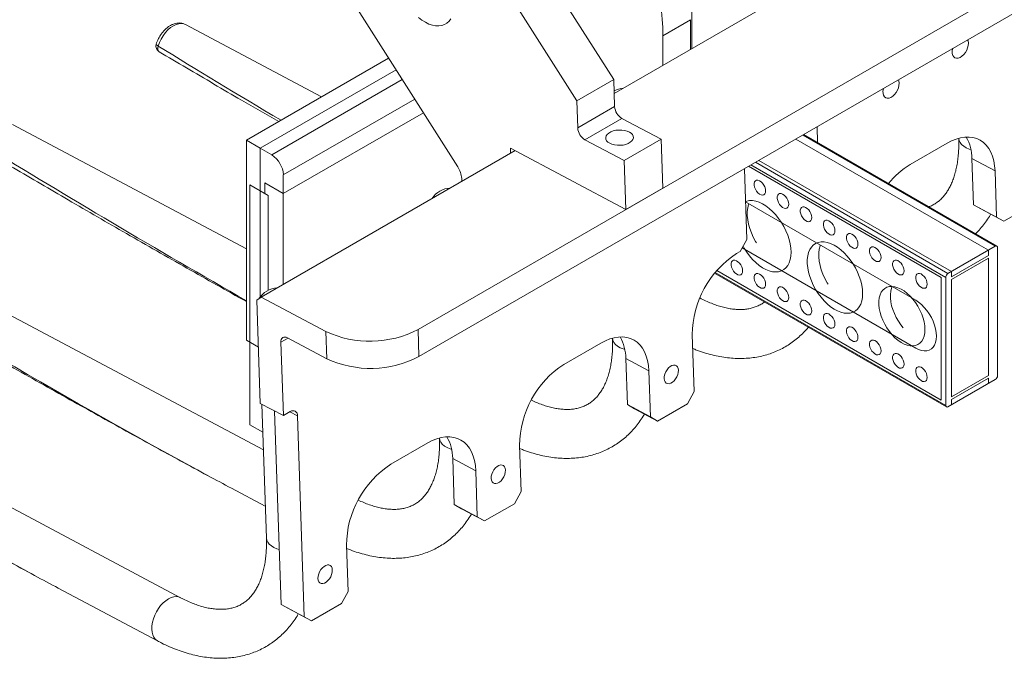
# Model space of a CAD drawing. Header units: millimetres. Extents: x 50 to 2915, y 50 to 2050.
# Tile 36 of 48: x 2359 to 2661, y 954 to 1150. Entities that reach past the tile are written whole.
import ezdxf

# ---------------------------------------------------------------- set-up
doc = ezdxf.new("R2010")
doc.units = ezdxf.units.MM
doc.header["$LTSCALE"] = 10

msp = doc.modelspace()

# ---------------------------------------------------------------- linework, layer by layer
at = {"color": 7, "linetype": 'Continuous', "lineweight": 15}
for p, q in [((2414.773, 1330.087), (2541.122, 1131.521)), ((2403.46, 1323.556), (2529.808, 1124.989)), ((2493.302, 1104.781), (2370.24, 1298.181)), ((2846.036, 1265.564), (2481.169, 1054.931)), ((2846.316, 1257.243), (2481.449, 1046.61)), ((2736.461, 1239.912), (2541.266, 1127.228)), ((2565.041, 1166.34), (2565.041, 1140.953)), ((2556.202, 1144.911), (2564.687, 1149.81)), ((2564.687, 1140.749), (2564.687, 1149.81)), ((2451.612, 1126.167), (2409.921, 1148.326)), ((2556.202, 1135.851), (2556.202, 1144.911)), ((2428.569, 1112.865), (2472.149, 1138.023)), ((2432.812, 1110.416), (2474.429, 1134.441)), ((2529.808, 1124.989), (2541.122, 1131.521)), ((2541.402, 1123.185), (2541.122, 1131.521)), ((2530.089, 1116.654), (2529.808, 1124.989)), ((2530.089, 1116.654), (2541.402, 1123.185)), ((2439.883, 1096.536), (2482.788, 1121.304)), ((2543.606, 1119.562), (2532.292, 1113.031)), ((2555.618, 1113.178), (2543.606, 1119.562)), ((2428.569, 1079.612), (2356.888, 1117.711)), ((2603.421, 1117.023), (2603.584, 1112.176)), ((2658.526, 1080.459), (2599.305, 1114.647)), ((2646.817, 1113.488), (2646.819, 1113.432)), ((2428.569, 1051.625), (2428.569, 1112.865)), ((2432.812, 1110.416), (2428.569, 1112.865)), ((2432.812, 1065.033), (2432.812, 1110.416)), ((2436.348, 1108.375), (2432.812, 1110.416)), ((2509.532, 1108.909), (2509.48, 1110.446)), ((2509.48, 1110.446), (2544.808, 1091.669)), ((2544.304, 1106.646), (2532.292, 1113.031)), ((2555.618, 1113.178), (2544.304, 1106.646)), ((2556.122, 1098.2), (2555.618, 1113.178)), ((2631.924, 1105.438), (2643.238, 1111.969)), ((2510.894, 1109.695), (2433.112, 1064.792)), ((2657.94, 1103.491), (2650.875, 1107.247)), ((2650.875, 1107.247), (2651.351, 1093.102)), ((2544.304, 1106.646), (2544.808, 1091.669)), ((2641.409, 1070.817), (2582.395, 1104.885)), ((2644.591, 1072.654), (2585.577, 1106.722)), ((2439.883, 1102.251), (2439.883, 1068.701)), ((2581.877, 1082.484), (2581.147, 1104.165)), ((2657.94, 1103.491), (2658.417, 1089.346)), ((2429.63, 1025.7), (2429.63, 1099.188)), ((2429.63, 1099.188), (2435.287, 1095.923)), ((2434.226, 1099.801), (2439.883, 1096.536)), ((2434.226, 1096.535), (2434.226, 1099.801)), ((2494.557, 1100.264), (2494.528, 1101.141)), ((2544.808, 1091.669), (2556.122, 1098.2)), ((2435.287, 1095.923), (2434.226, 1096.535)), ((2435.287, 1066.851), (2435.287, 1095.923)), ((2439.883, 1068.701), (2439.883, 1096.536)), ((2633.63, 1063.875), (2581.49, 1093.975)), ((2651.351, 1093.102), (2658.417, 1089.346)), ((2653.557, 1091.83), (2651.351, 1093.102)), ((2660.622, 1088.075), (2669.814, 1093.381)), ((2660.622, 1088.075), (2653.557, 1091.83)), ((2658.417, 1089.346), (2660.622, 1088.075)), ((2433.775, 1018.043), (2303.855, 1087.096)), ((2579.84, 1078.763), (2581.877, 1082.484)), ((2643.53, 1072.042), (2658.026, 1080.41)), ((2655.904, 1079.185), (2653.076, 1080.818)), ((2578.779, 1078.15), (2579.84, 1078.763)), ((2580.45, 1079.878), (2633.63, 1049.178)), ((2655.904, 1079.185), (2644.591, 1072.654)), ((2655.904, 1077.552), (2644.591, 1071.021)), ((2655.904, 1077.552), (2655.904, 1079.185)), ((2658.733, 1040.808), (2658.733, 1080.001)), ((2644.591, 1070.204), (2655.904, 1076.736)), ((2655.904, 1075.919), (2655.904, 1076.736)), ((2655.904, 1075.919), (2655.904, 1041.624)), ((2572.03, 1072.152), (2643.03, 1031.165)), ((2572.676, 1072.934), (2641.409, 1033.256)), ((2644.591, 1071.021), (2644.591, 1072.654)), ((2641.409, 1033.256), (2641.409, 1070.817)), ((2642.823, 1031.623), (2642.823, 1070.817)), ((2644.591, 1034.277), (2644.591, 1070.204)), ((2433.112, 1064.792), (2431.755, 1063.879)), ((2431.755, 1063.879), (2432.819, 1032.261)), ((2433.112, 1064.792), (2452.895, 1054.277)), ((2408.383, 972.736), (2250.822, 1056.481)), ((2453.176, 1045.957), (2452.895, 1054.277)), ((2481.169, 1054.931), (2481.449, 1046.61)), ((2565.786, 1035.871), (2565.197, 1053.345)), ((2432.239, 1049.506), (2428.569, 1051.625)), ((2439.129, 1050.971), (2439.885, 1028.505)), ((2441.164, 1052.341), (2453.176, 1045.957)), ((2525.858, 1044.207), (2537.172, 1050.738)), ((2540.751, 1052.258), (2540.753, 1052.201)), ((2551.874, 1042.261), (2544.809, 1046.016)), ((2544.809, 1046.016), (2545.285, 1031.871)), ((2551.874, 1042.261), (2552.351, 1028.116)), ((2655.904, 1040.808), (2655.904, 1041.624)), ((2643.53, 1031.215), (2658.026, 1039.583)), ((2644.591, 1034.277), (2655.904, 1040.808)), ((2655.904, 1039.991), (2644.591, 1033.46)), ((2655.904, 1038.358), (2644.591, 1031.827)), ((2655.904, 1039.991), (2655.904, 1038.358)), ((2563.748, 1032.151), (2565.786, 1035.871)), ((2432.819, 1032.261), (2439.885, 1028.505)), ((2433.305, 1032.003), (2434.687, 990.971)), ((2545.285, 1031.871), (2552.351, 1028.116)), ((2547.49, 1030.599), (2545.285, 1031.871)), ((2554.556, 1026.844), (2563.748, 1032.151)), ((2644.591, 1031.827), (2644.591, 1033.46)), ((2437.223, 1029.92), (2439.219, 970.64)), ((2442.006, 1029.73), (2439.885, 1028.505)), ((2554.556, 1026.844), (2547.49, 1030.599)), ((2444.212, 1028.458), (2446.285, 966.885)), ((2552.351, 1028.116), (2554.556, 1026.844)), ((2429.63, 1025.7), (2433.594, 1023.411)), ((2472.825, 1013.592), (2484.139, 1020.123)), ((2487.718, 1021.642), (2487.72, 1021.586)), ((2512.753, 1005.256), (2512.276, 1019.401)), ((2498.841, 1011.646), (2491.776, 1015.401)), ((2491.776, 1015.401), (2492.252, 1001.256)), ((2498.841, 1011.646), (2499.318, 997.5)), ((2423.972, 1006.266), (2434.357, 1000.746)), ((2510.715, 1001.535), (2512.753, 1005.256)), ((2492.252, 1001.256), (2499.318, 997.5)), ((2494.457, 999.984), (2492.252, 1001.256)), ((2501.523, 996.229), (2494.457, 999.984)), ((2501.523, 996.229), (2510.715, 1001.535)), ((2499.318, 997.5), (2501.523, 996.229)), ((2459.72, 974.641), (2459.243, 988.786)), ((2370.939, 975.65), (2401.343, 959.491)), ((2457.682, 970.92), (2459.72, 974.641)), ((2439.219, 970.64), (2446.285, 966.885)), ((2441.424, 969.369), (2439.219, 970.64)), ((2448.49, 965.613), (2441.424, 969.369)), ((2448.49, 965.613), (2457.682, 970.92)), ((2446.285, 966.885), (2448.49, 965.613))]:
    msp.add_line(p, q, dxfattribs=at)
at = {"color": 8, "linetype": 'Continuous', "lineweight": 15}
for p, q in [((2476.328, 1131.456), (2436.348, 1108.375)), ((2439.883, 1102.251), (2480.128, 1125.484)), ((2596.89, 1113.253), (2653.076, 1080.818)), ((2658.026, 1080.41), (2599.012, 1114.478)), ((2642.823, 1070.817), (2583.102, 1105.293)), ((2584.516, 1106.11), (2643.53, 1072.042)), ((2572.216, 1072.383), (2642.823, 1031.623)), ((2441.34, 1052.248), (2439.129, 1050.971)), ((2444.212, 1028.458), (2441.917, 1029.678))]:
    msp.add_line(p, q, dxfattribs=at)
at = {"color": 7, "linetype": 'Continuous', "lineweight": 15, "flags": 128}
for points in [[(2481.308, 1150.494), (2482.361, 1149.681), (2483.427, 1149.009), (2484.491, 1148.486), (2485.538, 1148.121), (2486.553, 1147.919), (2487.52, 1147.882), (2488.425, 1148.012), (2489.256, 1148.306), (2490, 1148.76), (2490.646, 1149.368), (2491.186, 1150.12)], [(2649.774, 1142.657), (2649.684, 1143.29), (2649.552, 1143.654)], [(2644.97, 1141.002), (2644.94, 1140.881), (2644.829, 1140.147), (2644.852, 1139.471), (2645.007, 1138.889), (2645.285, 1138.434), (2645.672, 1138.129), (2646.146, 1137.991), (2646.683, 1138.028), (2647.253, 1138.237), (2647.825, 1138.608), (2648.369, 1139.12), (2648.855, 1139.745), (2649.258, 1140.45), (2649.555, 1141.198), (2649.73, 1141.946), (2649.774, 1142.657), (2649.774, 1142.657)], [(2628.561, 1130.41), (2628.471, 1131.044), (2628.339, 1131.408)], [(2623.758, 1128.764), (2623.727, 1128.635), (2623.616, 1127.901), (2623.639, 1127.225), (2623.794, 1126.643), (2624.072, 1126.188), (2624.459, 1125.883), (2624.933, 1125.745), (2625.47, 1125.782), (2626.04, 1125.991), (2626.612, 1126.362), (2627.156, 1126.874), (2627.642, 1127.499), (2628.045, 1128.204), (2628.341, 1128.951), (2628.517, 1129.7), (2628.561, 1130.41), (2628.561, 1130.41)], [(2539.89, 1111.933), (2539.332, 1112.302), (2538.929, 1112.732), (2538.699, 1113.202), (2538.653, 1113.693), (2538.792, 1114.182), (2539.111, 1114.649), (2539.595, 1115.073), (2540.223, 1115.436), (2540.968, 1115.721), (2541.797, 1115.917), (2542.675, 1116.014), (2543.562, 1116.009), (2544.419, 1115.901), (2545.211, 1115.696), (2545.901, 1115.402), (2546.459, 1115.033), (2546.862, 1114.603), (2547.092, 1114.133), (2547.138, 1113.642), (2546.999, 1113.153), (2546.68, 1112.686), (2546.196, 1112.262), (2545.568, 1111.899), (2544.823, 1111.613), (2543.993, 1111.418), (2543.116, 1111.321), (2542.229, 1111.326), (2541.371, 1111.433), (2540.58, 1111.639), (2539.89, 1111.933)], [(2643.238, 1111.969), (2644.627, 1112.689), (2646.008, 1113.242), (2647.367, 1113.622), (2648.693, 1113.826), (2649.971, 1113.852), (2651.189, 1113.7), (2652.337, 1113.371), (2653.402, 1112.867), (2654.375, 1112.195), (2655.246, 1111.361), (2656.006, 1110.372), (2656.65, 1109.238), (2657.169, 1107.971), (2657.559, 1106.581), (2657.817, 1105.083), (2657.94, 1103.491)], [(2587.668, 1097.349), (2587.603, 1097.938), (2587.411, 1098.559), (2587.107, 1099.165), (2586.714, 1099.713), (2586.26, 1100.161), (2585.78, 1100.476), (2585.309, 1100.635), (2584.881, 1100.626), (2584.529, 1100.45), (2584.279, 1100.119), (2584.149, 1099.659), (2584.149, 1099.103), (2584.279, 1098.493), (2584.529, 1097.873), (2584.881, 1097.291), (2585.309, 1096.788), (2585.78, 1096.403), (2586.26, 1096.164), (2586.714, 1096.088), (2587.107, 1096.181), (2587.411, 1096.437), (2587.603, 1096.836), (2587.668, 1097.349)], [(2587.668, 1097.349), (2587.603, 1096.836), (2587.411, 1096.437), (2587.107, 1096.181), (2586.714, 1096.088), (2586.26, 1096.164), (2585.78, 1096.403), (2585.309, 1096.788), (2584.881, 1097.291), (2584.529, 1097.873), (2584.279, 1098.493), (2584.149, 1099.103), (2584.149, 1099.659), (2584.279, 1100.119), (2584.529, 1100.45), (2584.881, 1100.626), (2585.309, 1100.635), (2585.78, 1100.476), (2586.26, 1100.161), (2586.714, 1099.713), (2587.107, 1099.165), (2587.411, 1098.559), (2587.603, 1097.938), (2587.668, 1097.349)], [(2594.739, 1093.267), (2594.674, 1093.856), (2594.482, 1094.476), (2594.178, 1095.083), (2593.785, 1095.631), (2593.331, 1096.079), (2592.851, 1096.394), (2592.38, 1096.553), (2591.952, 1096.544), (2591.6, 1096.368), (2591.35, 1096.037), (2591.22, 1095.577), (2591.22, 1095.021), (2591.35, 1094.411), (2591.6, 1093.791), (2591.952, 1093.209), (2592.38, 1092.706), (2592.851, 1092.321), (2593.331, 1092.081), (2593.785, 1092.006), (2594.178, 1092.099), (2594.482, 1092.355), (2594.674, 1092.754), (2594.739, 1093.267)], [(2594.739, 1093.267), (2594.674, 1092.754), (2594.482, 1092.355), (2594.178, 1092.099), (2593.785, 1092.006), (2593.331, 1092.081), (2592.851, 1092.321), (2592.38, 1092.706), (2591.952, 1093.209), (2591.6, 1093.791), (2591.35, 1094.411), (2591.22, 1095.021), (2591.22, 1095.577), (2591.35, 1096.037), (2591.6, 1096.368), (2591.952, 1096.544), (2592.38, 1096.553), (2592.851, 1096.394), (2593.331, 1096.079), (2593.785, 1095.631), (2594.178, 1095.083), (2594.482, 1094.476), (2594.674, 1093.856), (2594.739, 1093.267)], [(2581.486, 1094.114), (2581.848, 1094.239), (2582.719, 1094.403), (2583.654, 1094.401), (2584.639, 1094.233), (2585.66, 1093.902), (2586.7, 1093.413), (2587.744, 1092.773), (2588.777, 1091.992), (2589.781, 1091.081), (2590.744, 1090.056), (2591.648, 1088.93), (2592.482, 1087.722), (2593.232, 1086.449), (2593.887, 1085.131), (2594.437, 1083.788), (2594.874, 1082.44), (2595.19, 1081.108), (2595.382, 1079.811), (2595.447, 1078.57)], [(2582.497, 1093.394), (2582.411, 1093.147), (2582.156, 1092.125), (2582.028, 1091.001), (2582.028, 1089.795), (2582.156, 1088.524), (2582.411, 1087.207), (2582.788, 1085.864), (2583.283, 1084.516), (2583.886, 1083.182), (2584.59, 1081.885), (2584.884, 1081.4)], [(2601.811, 1089.185), (2601.745, 1089.774), (2601.553, 1090.394), (2601.249, 1091.001), (2600.856, 1091.549), (2600.402, 1091.997), (2599.922, 1092.312), (2599.451, 1092.471), (2599.023, 1092.462), (2598.672, 1092.286), (2598.421, 1091.955), (2598.291, 1091.495), (2598.291, 1090.939), (2598.421, 1090.328), (2598.672, 1089.709), (2599.023, 1089.127), (2599.451, 1088.624), (2599.922, 1088.239), (2600.402, 1087.999), (2600.856, 1087.924), (2601.249, 1088.017), (2601.553, 1088.273), (2601.745, 1088.672), (2601.811, 1089.185)], [(2601.811, 1089.185), (2601.745, 1088.672), (2601.553, 1088.273), (2601.249, 1088.017), (2600.856, 1087.924), (2600.402, 1087.999), (2599.922, 1088.239), (2599.451, 1088.624), (2599.023, 1089.127), (2598.672, 1089.709), (2598.421, 1090.328), (2598.291, 1090.939), (2598.291, 1091.495), (2598.421, 1091.955), (2598.672, 1092.286), (2599.023, 1092.462), (2599.451, 1092.471), (2599.922, 1092.312), (2600.402, 1091.997), (2600.856, 1091.549), (2601.249, 1091.001), (2601.553, 1090.394), (2601.745, 1089.774), (2601.811, 1089.185)], [(2608.882, 1085.103), (2608.816, 1085.692), (2608.624, 1086.312), (2608.32, 1086.919), (2607.927, 1087.467), (2607.474, 1087.915), (2606.993, 1088.23), (2606.522, 1088.389), (2606.094, 1088.38), (2605.743, 1088.204), (2605.492, 1087.873), (2605.363, 1087.413), (2605.363, 1086.857), (2605.492, 1086.246), (2605.743, 1085.627), (2606.094, 1085.044), (2606.522, 1084.542), (2606.993, 1084.157), (2607.474, 1083.917), (2607.927, 1083.842), (2608.32, 1083.935), (2608.624, 1084.191), (2608.816, 1084.59), (2608.882, 1085.103)], [(2608.882, 1085.103), (2608.816, 1084.59), (2608.624, 1084.191), (2608.32, 1083.935), (2607.927, 1083.842), (2607.474, 1083.917), (2606.993, 1084.157), (2606.522, 1084.542), (2606.094, 1085.044), (2605.743, 1085.627), (2605.492, 1086.246), (2605.363, 1086.857), (2605.363, 1087.413), (2605.492, 1087.873), (2605.743, 1088.204), (2606.094, 1088.38), (2606.522, 1088.389), (2606.993, 1088.23), (2607.474, 1087.915), (2607.927, 1087.467), (2608.32, 1086.919), (2608.624, 1086.312), (2608.816, 1085.692), (2608.882, 1085.103)], [(2615.953, 1081.021), (2615.887, 1081.61), (2615.695, 1082.23), (2615.392, 1082.837), (2614.998, 1083.385), (2614.545, 1083.833), (2614.064, 1084.148), (2613.593, 1084.307), (2613.165, 1084.298), (2612.814, 1084.122), (2612.564, 1083.791), (2612.434, 1083.331), (2612.434, 1082.775), (2612.564, 1082.164), (2612.814, 1081.545), (2613.165, 1080.962), (2613.593, 1080.46), (2614.064, 1080.075), (2614.545, 1079.835), (2614.998, 1079.76), (2615.392, 1079.853), (2615.695, 1080.109), (2615.887, 1080.508), (2615.953, 1081.021)], [(2615.953, 1081.021), (2615.887, 1080.508), (2615.695, 1080.109), (2615.392, 1079.853), (2614.998, 1079.76), (2614.545, 1079.835), (2614.064, 1080.075), (2613.593, 1080.46), (2613.165, 1080.962), (2612.814, 1081.545), (2612.564, 1082.164), (2612.434, 1082.775), (2612.434, 1083.331), (2612.564, 1083.791), (2612.814, 1084.122), (2613.165, 1084.298), (2613.593, 1084.307), (2614.064, 1084.148), (2614.545, 1083.833), (2614.998, 1083.385), (2615.392, 1082.837), (2615.695, 1082.23), (2615.887, 1081.61), (2615.953, 1081.021)], [(2595.447, 1078.57), (2595.382, 1077.403), (2595.19, 1076.328), (2594.874, 1075.361), (2594.437, 1074.517), (2593.887, 1073.809), (2593.232, 1073.247), (2592.482, 1072.84), (2591.648, 1072.594), (2590.744, 1072.513), (2589.781, 1072.599), (2588.777, 1072.848), (2587.744, 1073.259), (2586.7, 1073.825), (2585.66, 1074.537), (2584.639, 1075.384), (2583.654, 1076.354), (2582.719, 1077.432), (2581.848, 1078.601), (2581.054, 1079.844), (2580.737, 1080.401)], [(2617.367, 1065.915), (2617.303, 1064.748), (2617.111, 1063.673), (2616.794, 1062.706), (2616.357, 1061.863), (2615.807, 1061.154), (2615.152, 1060.593), (2614.402, 1060.186), (2613.569, 1059.94), (2612.664, 1059.859), (2611.702, 1059.944), (2610.697, 1060.194), (2609.665, 1060.605), (2608.62, 1061.171), (2607.58, 1061.883), (2606.56, 1062.73), (2605.574, 1063.7), (2604.639, 1064.777), (2603.768, 1065.946), (2602.975, 1067.189), (2602.271, 1068.487), (2601.667, 1069.82), (2601.173, 1071.168), (2600.796, 1072.511), (2600.541, 1073.828), (2600.412, 1075.1), (2600.412, 1076.306), (2600.541, 1077.429), (2600.796, 1078.452), (2601.173, 1079.359), (2601.667, 1080.137), (2602.271, 1080.773), (2602.975, 1081.258), (2603.768, 1081.585), (2604.639, 1081.749), (2605.574, 1081.747), (2606.56, 1081.579), (2607.58, 1081.248), (2608.62, 1080.758), (2609.665, 1080.118), (2610.697, 1079.337), (2611.702, 1078.427), (2612.664, 1077.402), (2613.569, 1076.276), (2614.402, 1075.068), (2615.152, 1073.795), (2615.807, 1072.477), (2616.357, 1071.134), (2616.794, 1069.786), (2617.111, 1068.453), (2617.303, 1067.157), (2617.367, 1065.915)], [(2604.417, 1080.74), (2604.331, 1080.493), (2604.076, 1079.47), (2603.948, 1078.347), (2603.948, 1077.141), (2604.076, 1075.869), (2604.331, 1074.552), (2604.709, 1073.209), (2605.203, 1071.861), (2605.806, 1070.528), (2606.51, 1069.23), (2606.805, 1068.746)], [(2623.024, 1076.939), (2622.958, 1077.528), (2622.766, 1078.148), (2622.463, 1078.755), (2622.069, 1079.303), (2621.616, 1079.751), (2621.135, 1080.066), (2620.664, 1080.225), (2620.237, 1080.216), (2619.885, 1080.039), (2619.635, 1079.709), (2619.505, 1079.249), (2619.505, 1078.693), (2619.635, 1078.082), (2619.885, 1077.463), (2620.237, 1076.88), (2620.664, 1076.378), (2621.135, 1075.993), (2621.616, 1075.753), (2622.069, 1075.678), (2622.463, 1075.771), (2622.766, 1076.027), (2622.958, 1076.426), (2623.024, 1076.939)], [(2623.024, 1076.939), (2622.958, 1076.426), (2622.766, 1076.027), (2622.463, 1075.771), (2622.069, 1075.678), (2621.616, 1075.753), (2621.135, 1075.993), (2620.664, 1076.378), (2620.237, 1076.88), (2619.885, 1077.463), (2619.635, 1078.082), (2619.505, 1078.693), (2619.505, 1079.249), (2619.635, 1079.709), (2619.885, 1080.039), (2620.237, 1080.216), (2620.664, 1080.225), (2621.135, 1080.066), (2621.616, 1079.751), (2622.069, 1079.303), (2622.463, 1078.755), (2622.766, 1078.148), (2622.958, 1077.528), (2623.024, 1076.939)], [(2580.597, 1072.852), (2580.532, 1073.441), (2580.34, 1074.062), (2580.036, 1074.668), (2579.643, 1075.216), (2579.189, 1075.664), (2578.709, 1075.979), (2578.238, 1076.138), (2577.81, 1076.129), (2577.458, 1075.953), (2577.208, 1075.622), (2577.078, 1075.162), (2577.078, 1074.606), (2577.208, 1073.996), (2577.458, 1073.376), (2577.81, 1072.794), (2578.238, 1072.291), (2578.709, 1071.906), (2579.189, 1071.667), (2579.643, 1071.591), (2580.036, 1071.684), (2580.34, 1071.94), (2580.532, 1072.339), (2580.597, 1072.852)], [(2580.597, 1072.852), (2580.532, 1072.339), (2580.34, 1071.94), (2580.036, 1071.684), (2579.643, 1071.591), (2579.189, 1071.667), (2578.709, 1071.906), (2578.238, 1072.291), (2577.81, 1072.794), (2577.458, 1073.376), (2577.208, 1073.996), (2577.078, 1074.606), (2577.078, 1075.162), (2577.208, 1075.622), (2577.458, 1075.953), (2577.81, 1076.129), (2578.238, 1076.138), (2578.709, 1075.979), (2579.189, 1075.664), (2579.643, 1075.216), (2580.036, 1074.668), (2580.34, 1074.062), (2580.532, 1073.441), (2580.597, 1072.852)], [(2630.095, 1072.857), (2630.029, 1073.446), (2629.837, 1074.066), (2629.534, 1074.673), (2629.14, 1075.221), (2628.687, 1075.669), (2628.206, 1075.984), (2627.735, 1076.143), (2627.308, 1076.134), (2626.956, 1075.957), (2626.706, 1075.627), (2626.576, 1075.167), (2626.576, 1074.611), (2626.706, 1074), (2626.956, 1073.381), (2627.308, 1072.798), (2627.735, 1072.296), (2628.206, 1071.911), (2628.687, 1071.671), (2629.14, 1071.596), (2629.534, 1071.689), (2629.837, 1071.945), (2630.029, 1072.344), (2630.095, 1072.857)], [(2630.095, 1072.857), (2630.029, 1072.344), (2629.837, 1071.945), (2629.534, 1071.689), (2629.14, 1071.596), (2628.687, 1071.671), (2628.206, 1071.911), (2627.735, 1072.296), (2627.308, 1072.798), (2626.956, 1073.381), (2626.706, 1074), (2626.576, 1074.611), (2626.576, 1075.167), (2626.706, 1075.627), (2626.956, 1075.957), (2627.308, 1076.134), (2627.735, 1076.143), (2628.206, 1075.984), (2628.687, 1075.669), (2629.14, 1075.221), (2629.534, 1074.673), (2629.837, 1074.066), (2630.029, 1073.446), (2630.095, 1072.857)], [(2587.668, 1068.77), (2587.603, 1069.359), (2587.411, 1069.98), (2587.107, 1070.586), (2586.714, 1071.134), (2586.26, 1071.582), (2585.78, 1071.897), (2585.309, 1072.056), (2584.881, 1072.047), (2584.529, 1071.871), (2584.279, 1071.54), (2584.149, 1071.08), (2584.149, 1070.524), (2584.279, 1069.914), (2584.529, 1069.294), (2584.881, 1068.712), (2585.309, 1068.209), (2585.78, 1067.824), (2586.26, 1067.585), (2586.714, 1067.509), (2587.107, 1067.602), (2587.411, 1067.858), (2587.603, 1068.257), (2587.668, 1068.77)], [(2587.668, 1068.77), (2587.603, 1068.257), (2587.411, 1067.858), (2587.107, 1067.602), (2586.714, 1067.509), (2586.26, 1067.585), (2585.78, 1067.824), (2585.309, 1068.209), (2584.881, 1068.712), (2584.529, 1069.294), (2584.279, 1069.914), (2584.149, 1070.524), (2584.149, 1071.08), (2584.279, 1071.54), (2584.529, 1071.871), (2584.881, 1072.047), (2585.309, 1072.056), (2585.78, 1071.897), (2586.26, 1071.582), (2586.714, 1071.134), (2587.107, 1070.586), (2587.411, 1069.98), (2587.603, 1069.359), (2587.668, 1068.77)], [(2637.166, 1068.775), (2637.1, 1069.364), (2636.909, 1069.984), (2636.605, 1070.591), (2636.211, 1071.139), (2635.758, 1071.587), (2635.277, 1071.902), (2634.806, 1072.061), (2634.379, 1072.052), (2634.027, 1071.875), (2633.777, 1071.545), (2633.647, 1071.084), (2633.647, 1070.529), (2633.777, 1069.918), (2634.027, 1069.299), (2634.379, 1068.716), (2634.806, 1068.214), (2635.277, 1067.829), (2635.758, 1067.589), (2636.211, 1067.514), (2636.605, 1067.607), (2636.909, 1067.863), (2637.1, 1068.262), (2637.166, 1068.775)], [(2637.166, 1068.775), (2637.1, 1068.262), (2636.909, 1067.863), (2636.605, 1067.607), (2636.211, 1067.514), (2635.758, 1067.589), (2635.277, 1067.829), (2634.806, 1068.214), (2634.379, 1068.716), (2634.027, 1069.299), (2633.777, 1069.918), (2633.647, 1070.529), (2633.647, 1071.084), (2633.777, 1071.545), (2634.027, 1071.875), (2634.379, 1072.052), (2634.806, 1072.061), (2635.277, 1071.902), (2635.758, 1071.587), (2636.211, 1071.139), (2636.605, 1070.591), (2636.909, 1069.984), (2637.1, 1069.364), (2637.166, 1068.775)], [(2594.739, 1064.688), (2594.674, 1065.277), (2594.482, 1065.898), (2594.178, 1066.504), (2593.785, 1067.052), (2593.331, 1067.5), (2592.851, 1067.815), (2592.38, 1067.974), (2591.952, 1067.965), (2591.6, 1067.789), (2591.35, 1067.458), (2591.22, 1066.998), (2591.22, 1066.442), (2591.35, 1065.832), (2591.6, 1065.212), (2591.952, 1064.63), (2592.38, 1064.127), (2592.851, 1063.742), (2593.331, 1063.503), (2593.785, 1063.427), (2594.178, 1063.52), (2594.482, 1063.776), (2594.674, 1064.175), (2594.739, 1064.688)], [(2594.739, 1064.688), (2594.674, 1064.175), (2594.482, 1063.776), (2594.178, 1063.52), (2593.785, 1063.427), (2593.331, 1063.503), (2592.851, 1063.742), (2592.38, 1064.127), (2591.952, 1064.63), (2591.6, 1065.212), (2591.35, 1065.832), (2591.22, 1066.442), (2591.22, 1066.998), (2591.35, 1067.458), (2591.6, 1067.789), (2591.952, 1067.965), (2592.38, 1067.974), (2592.851, 1067.815), (2593.331, 1067.5), (2593.785, 1067.052), (2594.178, 1066.504), (2594.482, 1065.898), (2594.674, 1065.277), (2594.739, 1064.688)], [(2636.459, 1054.894), (2636.396, 1053.842), (2636.208, 1052.882), (2635.898, 1052.03), (2635.472, 1051.302), (2634.937, 1050.712), (2634.303, 1050.268), (2633.582, 1049.981), (2632.786, 1049.853), (2631.929, 1049.889), (2631.027, 1050.087), (2630.096, 1050.443), (2629.151, 1050.951), (2628.212, 1051.603), (2627.293, 1052.386), (2626.411, 1053.287), (2625.583, 1054.29), (2624.822, 1055.376), (2624.143, 1056.526), (2623.558, 1057.72), (2623.077, 1058.936), (2622.708, 1060.154), (2622.458, 1061.35), (2622.332, 1062.503), (2622.332, 1063.594), (2622.458, 1064.602), (2622.708, 1065.51), (2623.077, 1066.302), (2623.558, 1066.962), (2624.143, 1067.48), (2624.822, 1067.847), (2625.583, 1068.055), (2626.411, 1068.101), (2627.293, 1067.984), (2628.212, 1067.706), (2629.151, 1067.273), (2630.096, 1066.692), (2631.027, 1065.972), (2631.929, 1065.128), (2632.786, 1064.175), (2633.582, 1063.128), (2634.303, 1062.007), (2634.937, 1060.833), (2635.472, 1059.625), (2635.898, 1058.405), (2636.208, 1057.196), (2636.396, 1056.019), (2636.459, 1054.894)], [(2626.443, 1068.025), (2626.243, 1067.551), (2625.994, 1066.643), (2625.868, 1065.635), (2625.868, 1064.544), (2625.994, 1063.391), (2626.243, 1062.195), (2626.612, 1060.977), (2627.094, 1059.761), (2627.679, 1058.567), (2628.358, 1057.417), (2629.118, 1056.331), (2629.841, 1055.447)], [(2601.811, 1060.606), (2601.745, 1061.195), (2601.553, 1061.816), (2601.249, 1062.422), (2600.856, 1062.97), (2600.402, 1063.418), (2599.922, 1063.733), (2599.451, 1063.892), (2599.023, 1063.883), (2598.672, 1063.707), (2598.421, 1063.376), (2598.291, 1062.916), (2598.291, 1062.36), (2598.421, 1061.75), (2598.672, 1061.13), (2599.023, 1060.548), (2599.451, 1060.045), (2599.922, 1059.66), (2600.402, 1059.421), (2600.856, 1059.345), (2601.249, 1059.438), (2601.553, 1059.694), (2601.745, 1060.093), (2601.811, 1060.606)], [(2601.811, 1060.606), (2601.745, 1060.093), (2601.553, 1059.694), (2601.249, 1059.438), (2600.856, 1059.345), (2600.402, 1059.421), (2599.922, 1059.66), (2599.451, 1060.045), (2599.023, 1060.548), (2598.672, 1061.13), (2598.421, 1061.75), (2598.291, 1062.36), (2598.291, 1062.916), (2598.421, 1063.376), (2598.672, 1063.707), (2599.023, 1063.883), (2599.451, 1063.892), (2599.922, 1063.733), (2600.402, 1063.418), (2600.856, 1062.97), (2601.249, 1062.422), (2601.553, 1061.816), (2601.745, 1061.195), (2601.811, 1060.606)], [(2633.63, 1049.178), (2634.536, 1048.73), (2635.423, 1048.44), (2636.274, 1048.316), (2637.071, 1048.358), (2637.798, 1048.567), (2638.44, 1048.938), (2638.984, 1049.463), (2639.419, 1050.132), (2639.737, 1050.931), (2639.93, 1051.844), (2639.994, 1052.853), (2639.93, 1053.936), (2639.737, 1055.072), (2639.419, 1056.238), (2638.984, 1057.409), (2638.44, 1058.563), (2637.798, 1059.675), (2637.071, 1060.723), (2636.274, 1061.685), (2635.423, 1062.543), (2634.536, 1063.278), (2633.63, 1063.875)], [(2608.882, 1056.524), (2608.816, 1057.113), (2608.624, 1057.733), (2608.32, 1058.34), (2607.927, 1058.888), (2607.474, 1059.336), (2606.993, 1059.651), (2606.522, 1059.81), (2606.094, 1059.801), (2605.743, 1059.625), (2605.492, 1059.294), (2605.363, 1058.834), (2605.363, 1058.278), (2605.492, 1057.668), (2605.743, 1057.048), (2606.094, 1056.466), (2606.522, 1055.963), (2606.993, 1055.578), (2607.474, 1055.338), (2607.927, 1055.263), (2608.32, 1055.356), (2608.624, 1055.612), (2608.816, 1056.011), (2608.882, 1056.524)], [(2608.882, 1056.524), (2608.816, 1056.011), (2608.624, 1055.612), (2608.32, 1055.356), (2607.927, 1055.263), (2607.474, 1055.338), (2606.993, 1055.578), (2606.522, 1055.963), (2606.094, 1056.466), (2605.743, 1057.048), (2605.492, 1057.668), (2605.363, 1058.278), (2605.363, 1058.834), (2605.492, 1059.294), (2605.743, 1059.625), (2606.094, 1059.801), (2606.522, 1059.81), (2606.993, 1059.651), (2607.474, 1059.336), (2607.927, 1058.888), (2608.32, 1058.34), (2608.624, 1057.733), (2608.816, 1057.113), (2608.882, 1056.524)], [(2615.953, 1052.442), (2615.887, 1053.031), (2615.695, 1053.651), (2615.392, 1054.258), (2614.998, 1054.806), (2614.545, 1055.254), (2614.064, 1055.569), (2613.593, 1055.728), (2613.165, 1055.719), (2612.814, 1055.543), (2612.564, 1055.212), (2612.434, 1054.752), (2612.434, 1054.196), (2612.564, 1053.585), (2612.814, 1052.966), (2613.165, 1052.383), (2613.593, 1051.881), (2614.064, 1051.496), (2614.545, 1051.256), (2614.998, 1051.181), (2615.392, 1051.274), (2615.695, 1051.53), (2615.887, 1051.929), (2615.953, 1052.442)], [(2615.953, 1052.442), (2615.887, 1051.929), (2615.695, 1051.53), (2615.392, 1051.274), (2614.998, 1051.181), (2614.545, 1051.256), (2614.064, 1051.496), (2613.593, 1051.881), (2613.165, 1052.383), (2612.814, 1052.966), (2612.564, 1053.585), (2612.434, 1054.196), (2612.434, 1054.752), (2612.564, 1055.212), (2612.814, 1055.543), (2613.165, 1055.719), (2613.593, 1055.728), (2614.064, 1055.569), (2614.545, 1055.254), (2614.998, 1054.806), (2615.392, 1054.258), (2615.695, 1053.651), (2615.887, 1053.031), (2615.953, 1052.442)], [(2439.129, 1050.971), (2439.153, 1051.437), (2439.258, 1051.841), (2439.439, 1052.168), (2439.69, 1052.406), (2440.001, 1052.546), (2440.359, 1052.582), (2440.752, 1052.513), (2441.164, 1052.341)], [(2537.172, 1050.738), (2538.561, 1051.458), (2539.942, 1052.011), (2541.301, 1052.392), (2542.627, 1052.596), (2543.905, 1052.622), (2545.123, 1052.469), (2546.271, 1052.14), (2547.336, 1051.637), (2548.309, 1050.965), (2549.18, 1050.13), (2549.94, 1049.142), (2550.584, 1048.008), (2551.103, 1046.74), (2551.493, 1045.351), (2551.751, 1043.853), (2551.874, 1042.261)], [(2623.024, 1048.36), (2622.958, 1048.949), (2622.766, 1049.569), (2622.463, 1050.176), (2622.069, 1050.724), (2621.616, 1051.172), (2621.135, 1051.487), (2620.664, 1051.646), (2620.237, 1051.637), (2619.885, 1051.461), (2619.635, 1051.13), (2619.505, 1050.67), (2619.505, 1050.114), (2619.635, 1049.503), (2619.885, 1048.884), (2620.237, 1048.301), (2620.664, 1047.799), (2621.135, 1047.414), (2621.616, 1047.174), (2622.069, 1047.099), (2622.463, 1047.192), (2622.766, 1047.448), (2622.958, 1047.847), (2623.024, 1048.36)], [(2623.024, 1048.36), (2622.958, 1047.847), (2622.766, 1047.448), (2622.463, 1047.192), (2622.069, 1047.099), (2621.616, 1047.174), (2621.135, 1047.414), (2620.664, 1047.799), (2620.237, 1048.301), (2619.885, 1048.884), (2619.635, 1049.503), (2619.505, 1050.114), (2619.505, 1050.67), (2619.635, 1051.13), (2619.885, 1051.461), (2620.237, 1051.637), (2620.664, 1051.646), (2621.135, 1051.487), (2621.616, 1051.172), (2622.069, 1050.724), (2622.463, 1050.176), (2622.766, 1049.569), (2622.958, 1048.949), (2623.024, 1048.36)], [(2630.095, 1044.278), (2630.029, 1044.867), (2629.837, 1045.487), (2629.534, 1046.094), (2629.14, 1046.642), (2628.687, 1047.09), (2628.206, 1047.405), (2627.735, 1047.564), (2627.308, 1047.555), (2626.956, 1047.379), (2626.706, 1047.048), (2626.576, 1046.588), (2626.576, 1046.032), (2626.706, 1045.421), (2626.956, 1044.802), (2627.308, 1044.219), (2627.735, 1043.717), (2628.206, 1043.332), (2628.687, 1043.092), (2629.14, 1043.017), (2629.534, 1043.11), (2629.837, 1043.366), (2630.029, 1043.765), (2630.095, 1044.278)], [(2630.095, 1044.278), (2630.029, 1043.765), (2629.837, 1043.366), (2629.534, 1043.11), (2629.14, 1043.017), (2628.687, 1043.092), (2628.206, 1043.332), (2627.735, 1043.717), (2627.308, 1044.219), (2626.956, 1044.802), (2626.706, 1045.421), (2626.576, 1046.032), (2626.576, 1046.588), (2626.706, 1047.048), (2626.956, 1047.379), (2627.308, 1047.555), (2627.735, 1047.564), (2628.206, 1047.405), (2628.687, 1047.09), (2629.14, 1046.642), (2629.534, 1046.094), (2629.837, 1045.487), (2630.029, 1044.867), (2630.095, 1044.278)], [(2560.952, 1042.412), (2560.868, 1042.992), (2560.661, 1043.466), (2560.343, 1043.804), (2559.934, 1043.988), (2559.456, 1044.007), (2558.938, 1043.859), (2558.41, 1043.554), (2557.902, 1043.109), (2557.443, 1042.55), (2557.062, 1041.91), (2556.779, 1041.225), (2556.611, 1040.535), (2556.568, 1039.881), (2556.652, 1039.3), (2556.859, 1038.827), (2557.177, 1038.489), (2557.586, 1038.305), (2558.064, 1038.286), (2558.582, 1038.433), (2559.11, 1038.738), (2559.619, 1039.183), (2560.077, 1039.742), (2560.458, 1040.383), (2560.741, 1041.068), (2560.909, 1041.758), (2560.952, 1042.412)], [(2637.166, 1040.196), (2637.1, 1040.785), (2636.909, 1041.405), (2636.605, 1042.012), (2636.211, 1042.56), (2635.758, 1043.008), (2635.277, 1043.323), (2634.806, 1043.482), (2634.379, 1043.473), (2634.027, 1043.296), (2633.777, 1042.966), (2633.647, 1042.506), (2633.647, 1041.95), (2633.777, 1041.339), (2634.027, 1040.72), (2634.379, 1040.137), (2634.806, 1039.635), (2635.277, 1039.25), (2635.758, 1039.01), (2636.211, 1038.935), (2636.605, 1039.028), (2636.909, 1039.284), (2637.1, 1039.683), (2637.166, 1040.196)], [(2637.166, 1040.196), (2637.1, 1039.683), (2636.909, 1039.284), (2636.605, 1039.028), (2636.211, 1038.935), (2635.758, 1039.01), (2635.277, 1039.25), (2634.806, 1039.635), (2634.379, 1040.137), (2634.027, 1040.72), (2633.777, 1041.339), (2633.647, 1041.95), (2633.647, 1042.506), (2633.777, 1042.966), (2634.027, 1043.296), (2634.379, 1043.473), (2634.806, 1043.482), (2635.277, 1043.323), (2635.758, 1043.008), (2636.211, 1042.56), (2636.605, 1042.012), (2636.909, 1041.405), (2637.1, 1040.785), (2637.166, 1040.196)], [(2484.139, 1020.123), (2485.528, 1020.843), (2486.909, 1021.396), (2488.268, 1021.776), (2489.594, 1021.98), (2490.872, 1022.006), (2492.09, 1021.854), (2493.238, 1021.525), (2494.303, 1021.022), (2495.276, 1020.35), (2496.147, 1019.515), (2496.907, 1018.526), (2497.551, 1017.392), (2498.07, 1016.125), (2498.46, 1014.735), (2498.718, 1013.237), (2498.841, 1011.646)], [(2507.919, 1011.796), (2507.835, 1012.377), (2507.628, 1012.85), (2507.31, 1013.189), (2506.901, 1013.373), (2506.423, 1013.392), (2505.905, 1013.244), (2505.377, 1012.939), (2504.869, 1012.494), (2504.41, 1011.935), (2504.029, 1011.294), (2503.746, 1010.609), (2503.578, 1009.92), (2503.535, 1009.266), (2503.619, 1008.685), (2503.826, 1008.212), (2504.144, 1007.873), (2504.553, 1007.689), (2505.031, 1007.671), (2505.549, 1007.818), (2506.077, 1008.123), (2506.586, 1008.568), (2507.044, 1009.127), (2507.425, 1009.768), (2507.708, 1010.453), (2507.876, 1011.142), (2507.919, 1011.796)], [(2454.886, 981.181), (2454.802, 981.762), (2454.595, 982.235), (2454.277, 982.573), (2453.868, 982.757), (2453.39, 982.776), (2452.872, 982.629), (2452.344, 982.324), (2451.835, 981.879), (2451.377, 981.32), (2450.996, 980.679), (2450.713, 979.994), (2450.545, 979.304), (2450.502, 978.65), (2450.586, 978.07), (2450.793, 977.597), (2451.111, 977.258), (2451.52, 977.074), (2451.998, 977.055), (2452.516, 977.203), (2453.044, 977.508), (2453.553, 977.953), (2454.011, 978.512), (2454.392, 979.152), (2454.675, 979.837), (2454.843, 980.527), (2454.886, 981.181)]]:
    msp.add_lwpolyline(points, dxfattribs=at)
at = {"color": 8, "linetype": 'Continuous', "lineweight": 15, "flags": 128}
for points in [[(2409.921, 1148.326), (2409.382, 1148.543), (2408.649, 1148.653), (2407.859, 1148.589), (2407.033, 1148.35), (2406.191, 1147.944), (2405.353, 1147.381), (2404.543, 1146.674), (2403.779, 1145.842), (2403.081, 1144.905), (2402.467, 1143.888), (2401.953, 1142.815), (2401.55, 1141.715)], [(2400.933, 1142.304), (2400.93, 1142.245), (2400.983, 1142.131), (2401.108, 1142.002), (2401.299, 1141.861), (2401.55, 1141.715)], [(2401.55, 1141.715), (2401.434, 1141.258), (2401.407, 1140.829), (2401.472, 1140.458), (2401.625, 1140.166), (2401.823, 1139.992)], [(2646.819, 1113.432), (2646.926, 1112.807), (2647.221, 1112.173), (2647.696, 1111.577), (2648.339, 1111.035), (2649.133, 1110.559), (2650.059, 1110.163), (2650.566, 1109.997)], [(2540.753, 1052.201), (2540.86, 1051.577), (2541.155, 1050.942), (2541.63, 1050.346), (2542.273, 1049.804), (2543.067, 1049.329), (2543.993, 1048.932), (2544.5, 1048.767)], [(2487.72, 1021.586), (2487.827, 1020.961), (2488.122, 1020.327), (2488.597, 1019.731), (2489.24, 1019.189), (2490.034, 1018.713), (2490.96, 1018.317), (2491.467, 1018.151)], [(2434.687, 990.971), (2434.794, 990.346), (2435.089, 989.712), (2435.564, 989.116), (2436.207, 988.573), (2437.001, 988.098), (2437.927, 987.702), (2438.652, 987.474)], [(2408.378, 972.739), (2407.791, 972.967), (2407.068, 973.064), (2406.291, 972.993), (2405.479, 972.754), (2404.653, 972.354), (2403.831, 971.803), (2403.035, 971.113), (2402.283, 970.302), (2401.593, 969.389), (2400.983, 968.397), (2400.468, 967.349), (2400.059, 966.271), (2399.766, 965.189), (2399.598, 964.13), (2399.557, 963.119), (2399.646, 962.181), (2399.861, 961.338), (2400.197, 960.611), (2400.647, 960.018), (2401.199, 959.573), (2401.344, 959.49)]]:
    msp.add_lwpolyline(points, dxfattribs=at)
at = {"color": 7, "linetype": 'Continuous', "lineweight": 15}
for centre, radius, start, end in [((2451.64, 1142.899), 104.582, 1.10245, 23.12508), ((2402.844, 1141.712), 2, 162.77702, 239.32987), ((2545.676, 1117.941), 11.022, 98.3905, 113.73428), ((2545.995, 1123.497), 4.603, 183.8872, 238.73556), ((2534.681, 1116.966), 4.603, 183.8872, 238.73556), ((2637.537, 1107.232), 13.338, 0.06321, 29.76982), ((2432.207, 1101.902), 7.684, 2.60548, 57.39452), ((2487.047, 1100.648), 7.497, 3.77075, 33.45564), ((2644.436, 1084.578), 24.324, 120.95685, 141.78508), ((2491.41, 1091.175), 7.065, 93.04742, 146.94721), ((2658.302, 1080.071), 0.437, 350.78596, 129.20329), ((2594.926, 1053.189), 29.729, 122.89674, 179.6988), ((2644.358, 1070.747), 1.537, 122.60548, 177.39452), ((2438.35, 1060.642), 6.981, 92.85948, 148.14847), ((2466.373, 1083.143), 31.857, 244.97274, 297.67494), ((2531.471, 1046.001), 13.338, 0.06321, 29.76982), ((2466.653, 1074.823), 31.857, 244.97274, 297.67494), ((2542.005, 1019.245), 29.729, 122.89674, 179.6988), ((2657.197, 1040.877), 1.537, 302.60548, 357.39452), ((2442.843, 1028.634), 1.379, 352.69996, 127.36487), ((2643.254, 1031.553), 0.437, 170.78596, 309.20329), ((2478.438, 1015.386), 13.338, 0.06321, 29.76982), ((2488.972, 988.63), 29.729, 122.89674, 179.6988)]:
    msp.add_arc(centre, radius, start, end, dxfattribs=at)
at = {"color": 8, "linetype": 'Continuous', "lineweight": 15}
for centre, end_param in [((2454.692, 1116.037), 4.5950527), ((2401.659, 1085.421), 4.9849423), ((2348.626, 1054.806), 5.4065512), ((2295.593, 1024.191), 5.4065512)]:
    msp.add_ellipse(centre, major_axis=(109.6, -64.24), ratio=0.0419123, start_param=4.2309027, end_param=end_param, dxfattribs=at)
at = {"color": 7, "linetype": 'Continuous', "lineweight": 15}
for centre in [(2348.626, 1054.806), (2295.593, 1024.191)]:
    msp.add_ellipse(centre, major_axis=(109.6, -64.24), ratio=0.0419123, start_param=5.4065512, end_param=5.4946551, dxfattribs=at)
for points, knots in [([(2409.927, 1148.322), (2409.689, 1148.432), (2409.211, 1148.655), (2408.426, 1148.801), (2407.621, 1148.811), (2406.8, 1148.676), (2405.971, 1148.398), (2405.142, 1147.976), (2404.33, 1147.414), (2403.557, 1146.725), (2402.843, 1145.927), (2402.202, 1145.043), (2401.65, 1144.09), (2401.224, 1143.169), (2401.021, 1142.565), (2400.933, 1142.304)], [0, 0, 0, 0, 0.0708911, 0.1420621, 0.2136201, 0.2869755, 0.3631234, 0.4423123, 0.5238765, 0.6066376, 0.6894543, 0.7720364, 0.854462, 0.9369732, 1, 1, 1, 1]), ([(2401.824, 1139.992), (2404.618, 1138.338), (2412.986, 1133.388), (2425.191, 1126.245), (2434.656, 1120.786), (2438.475, 1118.584)], [0, 0, 0, 0, 0.2302158, 0.6893923, 1, 1, 1, 1]), ([(2646.819, 1113.432), (2646.828, 1113.06), (2646.857, 1111.979), (2646.829, 1110.249), (2646.706, 1108.278), (2646.489, 1106.406), (2646.184, 1104.637), (2645.795, 1102.977), (2645.328, 1101.431), (2644.788, 1099.999), (2644.178, 1098.683), (2643.502, 1097.482), (2642.761, 1096.393), (2641.954, 1095.411), (2641.071, 1094.532), (2640.104, 1093.751), (2639.027, 1093.085), (2638.224, 1092.664), (2637.742, 1092.503), (2637.691, 1092.487)], [0, 0, 0, 0, 0.0315894, 0.0918939, 0.1520726, 0.2121696, 0.2722443, 0.3323573, 0.3926248, 0.4532089, 0.5143322, 0.5762945, 0.6394915, 0.7044296, 0.771713, 0.8419392, 0.9153522, 0.9911299, 1, 1, 1, 1]), ([(2348.79, 1109.376), (2351.585, 1107.723), (2359.952, 1102.772), (2374.287, 1094.394), (2392.009, 1084.155), (2410.192, 1073.765), (2422.488, 1066.849), (2428.569, 1063.428)], [0, 0, 0, 0, 0.1065122, 0.318956, 0.5430114, 0.7739812, 1, 1, 1, 1]), ([(2651.969, 1084.244), (2652.091, 1084.358), (2652.715, 1084.94), (2653.744, 1086.112), (2655.041, 1087.769), (2655.99, 1089.145), (2656.469, 1089.995), (2656.593, 1090.216)], [0, 0, 0, 0, 0.0666645, 0.3425077, 0.6205196, 0.9012172, 1, 1, 1, 1]), ([(2295.757, 1078.761), (2298.552, 1077.108), (2306.919, 1072.157), (2321.254, 1063.779), (2338.975, 1053.539), (2357.203, 1043.132), (2375.215, 1032.969), (2392.21, 1023.511), (2405.902, 1015.981), (2413.906, 1011.671), (2416.721, 1010.155)], [0, 0, 0, 0, 0.0707843, 0.2119671, 0.3608665, 0.5143611, 0.6655047, 0.8064151, 0.9319328, 1, 1, 1, 1]), ([(2587.289, 1063.343), (2587.218, 1063.285), (2586.811, 1062.951), (2585.998, 1062.469), (2584.83, 1061.9), (2583.565, 1061.473), (2582.231, 1061.182), (2580.844, 1061.026), (2579.409, 1060.999), (2577.922, 1061.097), (2576.383, 1061.318), (2574.791, 1061.664), (2573.149, 1062.135), (2571.46, 1062.733), (2569.729, 1063.46), (2568.394, 1064.102), (2567.64, 1064.499), (2567.482, 1064.582)], [0, 0, 0, 0, 0.0174223, 0.0995813, 0.1843866, 0.2685536, 0.3493659, 0.4263828, 0.5002611, 0.5718413, 0.6418285, 0.7107527, 0.7789986, 0.8468418, 0.9144777, 0.9820431, 1, 1, 1, 1]), ([(2565.342, 1049.061), (2565.73, 1048.9), (2566.916, 1048.408), (2568.901, 1047.745), (2571.288, 1047.07), (2573.656, 1046.562), (2575.998, 1046.211), (2578.304, 1046.023), (2580.565, 1045.997), (2582.773, 1046.13), (2584.92, 1046.42), (2587.001, 1046.865), (2589.01, 1047.459), (2590.942, 1048.199), (2592.793, 1049.082), (2594.56, 1050.102), (2596.238, 1051.258), (2597.828, 1052.54), (2599.311, 1053.963), (2600.283, 1054.98), (2600.729, 1055.552), (2600.746, 1055.575)], [0, 0, 0, 0, 0.0295114, 0.0901295, 0.1505162, 0.2105647, 0.270164, 0.3292107, 0.3876207, 0.4453413, 0.5023582, 0.5586985, 0.6144283, 0.6696466, 0.7244782, 0.7790652, 0.8335594, 0.8880645, 0.9427329, 0.9977073, 1, 1, 1, 1]), ([(2540.753, 1052.201), (2540.762, 1051.83), (2540.791, 1050.748), (2540.763, 1049.018), (2540.64, 1047.047), (2540.423, 1045.175), (2540.118, 1043.406), (2539.729, 1041.747), (2539.262, 1040.2), (2538.722, 1038.769), (2538.112, 1037.453), (2537.436, 1036.252), (2536.695, 1035.162), (2535.887, 1034.18), (2535.005, 1033.301), (2534.036, 1032.522), (2532.968, 1031.847), (2531.796, 1031.287), (2530.532, 1030.858), (2529.198, 1030.566), (2527.811, 1030.41), (2526.376, 1030.383), (2524.889, 1030.481), (2523.35, 1030.703), (2521.758, 1031.049), (2520.117, 1031.519), (2518.426, 1032.123), (2517.01, 1032.7), (2516.148, 1033.124), (2515.877, 1033.258)], [0, 0, 0, 0, 0.0189015, 0.0549846, 0.0909924, 0.1269514, 0.162897, 0.1988656, 0.2349266, 0.271177, 0.3077501, 0.3448251, 0.382639, 0.4214946, 0.4617535, 0.5037733, 0.5476999, 0.5930413, 0.6380415, 0.681248, 0.7224254, 0.7619246, 0.8001952, 0.8376141, 0.8744647, 0.9109526, 0.9472252, 0.9833869, 1, 1, 1, 1]), ([(2242.724, 1048.146), (2245.519, 1046.492), (2253.886, 1041.542), (2268.221, 1033.164), (2285.942, 1022.924), (2304.17, 1012.517), (2322.182, 1002.354), (2339.177, 992.896), (2352.869, 985.366), (2360.873, 981.055), (2363.688, 979.54)], [0, 0, 0, 0, 0.0707843, 0.2119671, 0.3608665, 0.5143611, 0.6655047, 0.8064151, 0.9319328, 1, 1, 1, 1]), ([(2512.309, 1018.445), (2512.697, 1018.284), (2513.883, 1017.792), (2515.868, 1017.13), (2518.254, 1016.455), (2520.623, 1015.946), (2522.965, 1015.596), (2525.271, 1015.408), (2527.532, 1015.381), (2529.74, 1015.514), (2531.887, 1015.805), (2533.968, 1016.249), (2535.977, 1016.844), (2537.909, 1017.584), (2539.76, 1018.467), (2541.527, 1019.487), (2543.205, 1020.642), (2544.793, 1021.927), (2546.285, 1023.34), (2547.683, 1024.876), (2548.973, 1026.54), (2549.924, 1027.914), (2550.403, 1028.764), (2550.527, 1028.985)], [0, 0, 0, 0, 0.0261454, 0.0798495, 0.1333485, 0.1865479, 0.2393495, 0.2916614, 0.3434092, 0.3945463, 0.4450599, 0.4949742, 0.5443475, 0.5932677, 0.6418452, 0.6902062, 0.7384848, 0.7867731, 0.8352061, 0.8839102, 0.9329972, 0.9825585, 1, 1, 1, 1]), ([(2487.72, 1021.586), (2487.729, 1021.214), (2487.758, 1020.133), (2487.73, 1018.403), (2487.607, 1016.432), (2487.39, 1014.56), (2487.085, 1012.791), (2486.696, 1011.131), (2486.229, 1009.585), (2485.689, 1008.153), (2485.079, 1006.837), (2484.403, 1005.636), (2483.662, 1004.547), (2482.854, 1003.565), (2481.972, 1002.686), (2481.003, 1001.907), (2479.935, 1001.231), (2478.763, 1000.672), (2477.499, 1000.242), (2476.165, 999.951), (2474.778, 999.795), (2473.342, 999.768), (2471.856, 999.866), (2470.317, 1000.088), (2468.725, 1000.434), (2467.084, 1000.904), (2465.393, 1001.507), (2463.977, 1002.085), (2463.115, 1002.509), (2462.844, 1002.643)], [0, 0, 0, 0, 0.0189015, 0.0549846, 0.0909924, 0.1269514, 0.162897, 0.1988656, 0.2349266, 0.271177, 0.3077501, 0.3448251, 0.382639, 0.4214946, 0.4617535, 0.5037733, 0.5476999, 0.5930413, 0.6380415, 0.681248, 0.7224254, 0.7619246, 0.8001952, 0.8376141, 0.8744647, 0.9109526, 0.9472252, 0.9833869, 1, 1, 1, 1]), ([(2459.276, 987.83), (2459.664, 987.669), (2460.85, 987.177), (2462.835, 986.514), (2465.221, 985.84), (2467.59, 985.331), (2469.932, 984.981), (2472.238, 984.793), (2474.499, 984.766), (2476.707, 984.899), (2478.854, 985.19), (2480.935, 985.634), (2482.944, 986.228), (2484.876, 986.969), (2486.727, 987.851), (2488.494, 988.872), (2490.172, 990.027), (2491.76, 991.312), (2493.252, 992.725), (2494.65, 994.26), (2495.94, 995.925), (2496.891, 997.299), (2497.37, 998.149), (2497.494, 998.37)], [0, 0, 0, 0, 0.02614537, 0.07984947, 0.13334854, 0.18654795, 0.2393495, 0.29166136, 0.34340921, 0.39454626, 0.44505993, 0.49497418, 0.54434748, 0.59326768, 0.64184525, 0.69020617, 0.7384848, 0.78677312, 0.83520611, 0.88391021, 0.93299723, 0.98255847, 1, 1, 1, 1]), ([(2434.687, 990.971), (2434.696, 990.599), (2434.725, 989.518), (2434.697, 987.788), (2434.574, 985.817), (2434.357, 983.944), (2434.052, 982.176), (2433.663, 980.516), (2433.196, 978.969), (2432.656, 977.538), (2432.046, 976.222), (2431.37, 975.021), (2430.629, 973.932), (2429.821, 972.95), (2428.939, 972.071), (2427.97, 971.292), (2426.902, 970.616), (2425.73, 970.056), (2424.466, 969.627), (2423.132, 969.336), (2421.745, 969.18), (2420.309, 969.153), (2418.823, 969.251), (2417.284, 969.472), (2415.692, 969.818), (2414.05, 970.29), (2412.361, 970.887), (2410.629, 971.614), (2409.295, 972.256), (2408.541, 972.653), (2408.383, 972.736)], [0, 0, 0, 0, 0.0183668, 0.0534292, 0.0884184, 0.1233602, 0.158289, 0.19324, 0.2282809, 0.2635059, 0.2990444, 0.3350706, 0.3718148, 0.4095713, 0.4486913, 0.4895224, 0.5322064, 0.5762653, 0.6199924, 0.6619768, 0.7019893, 0.7403712, 0.7775591, 0.8139196, 0.8497277, 0.8851834, 0.9204299, 0.9555687, 0.9906709, 1, 1, 1, 1]), ([(2401.343, 959.491), (2401.768, 959.269), (2402.986, 958.634), (2405.008, 957.692), (2407.405, 956.717), (2409.802, 955.894), (2412.189, 955.226), (2414.557, 954.715), (2416.899, 954.366), (2419.205, 954.177), (2421.466, 954.151), (2423.674, 954.284), (2425.821, 954.574), (2427.902, 955.019), (2429.911, 955.613), (2431.843, 956.354), (2433.694, 957.236), (2435.461, 958.256), (2437.139, 959.411), (2438.727, 960.696), (2440.219, 962.109), (2441.617, 963.645), (2442.907, 965.31), (2443.858, 966.684), (2444.337, 967.533), (2444.461, 967.755)], [0, 0, 0, 0, 0.0259616, 0.0744431, 0.1229194, 0.1712868, 0.2194696, 0.2673824, 0.314937, 0.3620505, 0.4086561, 0.4547115, 0.5002055, 0.5451597, 0.5896267, 0.6336855, 0.6774359, 0.7209911, 0.7644721, 0.8079619, 0.851582, 0.8954463, 0.9396554, 0.9842917, 1, 1, 1, 1])]:
    msp.add_open_spline(points, degree=3, knots=knots, dxfattribs=at)

doc.saveas('drawing.dxf')
